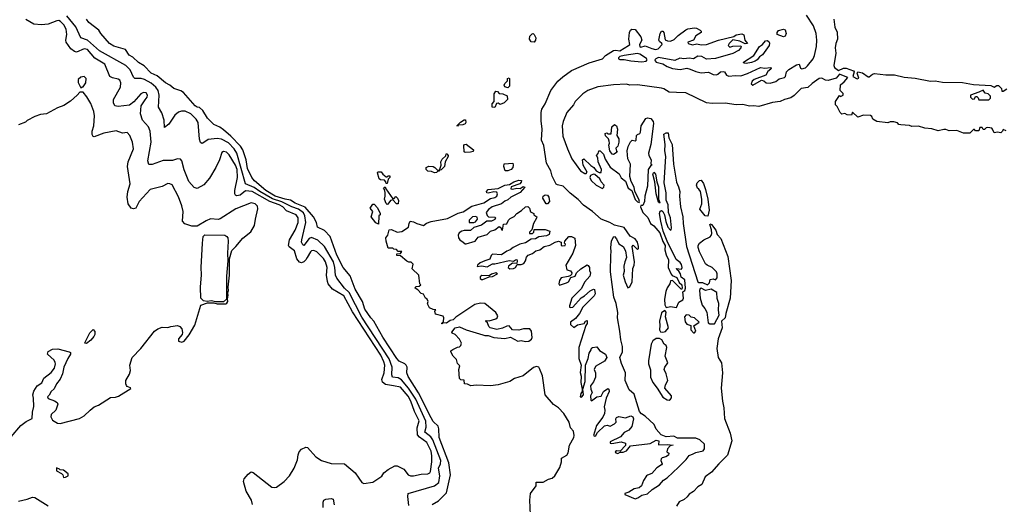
# Model space of a CAD drawing. Extents: x 2206940 to 2356632, y 511582 to 673215.
# Tile 99 of 228: x 2311337 to 2320307, y 554717 to 559131. Entities that reach past the tile are written whole.
import ezdxf

# ---------------------------------------------------------------- set-up
doc = ezdxf.new("R2010")
doc.units = 0

msp = doc.modelspace()

# ---------------------------------------------------------------- linework, layer by layer
at = {"layer": '0CON10XD'}
for points in [[(2315633.3, 556983.3), (2315620.5, 556949.5), (2315574.1, 556935.9), (2315532.5, 556915), (2315507.5, 556895), (2315505, 556882.5), (2315545, 556890), (2315595, 556880), (2315643.9, 556906.1), (2315665, 556906), (2315795, 556936.2), (2315835, 556932.5), (2315852.5, 556945), (2315865, 556946), (2315870, 556935), (2315865, 556910), (2315825, 556913.3), (2315790, 556885), (2315787.5, 556875), (2315803, 556863), (2315835, 556863.3), (2315853.3, 556875), (2315870, 556900), (2315905, 556900), (2315929.4, 556910.6), (2315945.9, 556934.1), (2315955, 556967.5), (2315970, 556985), (2316008.3, 557001.7), (2316040, 557025), (2316074.4, 557035.6), (2316113.4, 557066.6), (2316165, 557077.5), (2316215, 557105.8), (2316245, 557113.3), (2316270, 557105), (2316270, 557075), (2316285, 557070), (2316306.1, 557073.9), (2316310, 557085), (2316300, 557095), (2316302.5, 557115), (2316340, 557155), (2316365, 557157.5), (2316395, 557140), (2316400, 557075), (2316376.7, 557005), (2316312.5, 556895), (2316321.7, 556851.7), (2316355, 556842.5), (2316367.5, 556825), (2316365, 556810), (2316353, 556797), (2316333, 556793), (2316270, 556780), (2316254, 556755), (2316248.8, 556725), (2316255, 556712.5), (2316316.9, 556733.1), (2316335.7, 556744.3), (2316357.5, 556782.5), (2316396.7, 556795), (2316410, 556825), (2316447.7, 556862.3), (2316505, 556896.7), (2316515, 556892.5), (2316526.7, 556875), (2316526.7, 556845), (2316536, 556825), (2316530, 556795), (2316481.3, 556738.7), (2316456.4, 556683.6), (2316365.8, 556595), (2316344.2, 556524.2), (2316345, 556513.3), (2316355, 556508), (2316375, 556512.9), (2316452.5, 556597.5), (2316483.3, 556615), (2316535, 556661.2), (2316565, 556676.2), (2316573, 556673), (2316578, 556635), (2316571.2, 556615), (2316467.2, 556512.8), (2316435.6, 556454.4), (2316401.2, 556408.8), (2316353.3, 556375), (2316353.9, 556353.9), (2316385, 556327.5), (2316417.5, 556352.5), (2316480, 556365), (2316492.5, 556385), (2316505, 556390), (2316507.5, 556365), (2316493.3, 556345), (2316431.2, 556145), (2316430, 556045), (2316452.9, 555985), (2316442.8, 555917.2), (2316451.5, 555885), (2316448.5, 555825), (2316460, 555765), (2316460, 555745), (2316448.8, 555725), (2316443.3, 555695), (2316455, 555692.5), (2316473.3, 555715), (2316466.7, 555765), (2316487.5, 555835), (2316492.5, 555985), (2316515.8, 556045), (2316523.8, 556095), (2316542.5, 556125), (2316545, 556140), (2316553.6, 556146.4), (2316595, 556152.5), (2316618.3, 556118.3), (2316672.5, 556085), (2316684.3, 556055), (2316665, 556022), (2316586.4, 555973.6), (2316572.5, 555955), (2316570, 555945), (2316583, 555913), (2316583.9, 555876.1), (2316565, 555833.3), (2316536.2, 555795), (2316540, 555765), (2316552.5, 555735), (2316537.5, 555705), (2316540, 555665), (2316545, 555660), (2316594.1, 555695.9), (2316635, 555702.5), (2316656, 555744), (2316695, 555772.5), (2316702.5, 555765), (2316706, 555745), (2316678.8, 555685), (2316662, 555605), (2316668.8, 555575), (2316665.6, 555544.4), (2316648.9, 555511.1), (2316592.1, 555435), (2316563.2, 555343.2), (2316575, 555336), (2316585, 555342.5), (2316599.7, 555370.3), (2316665, 555432.5), (2316688, 555438), (2316715, 555427.5), (2316755, 555450), (2316771.2, 555465), (2316766.7, 555495), (2316775, 555508.8), (2316795, 555516.2), (2316855, 555503.5), (2316905, 555523.3), (2316922.3, 555512.3), (2316928.6, 555495), (2316914.1, 555425.9), (2316885, 555393.3), (2316845, 555371.2), (2316808.8, 555331.2), (2316716.7, 555285), (2316717.5, 555275), (2316732.2, 555272.2), (2316815, 555286), (2316856.7, 555275), (2316856.2, 555253.8), (2316808.3, 555201.7), (2316775, 555202.5), (2316762.5, 555195), (2316767.5, 555185), (2316785, 555178.8), (2316807.5, 555192.5), (2316835, 555192), (2316865, 555203.8), (2316901.7, 555248.3), (2317079.1, 555270.9), (2317135, 555300), (2317160, 555295), (2317155, 555260), (2317235, 555262.5), (2317290, 555255), (2317261.7, 555248.3), (2317239.3, 555220.7), (2317232.5, 555195), (2317251.7, 555181.7), (2317246.7, 555165), (2317221.7, 555148.3), (2317189.3, 555140.7), (2317179.3, 555130.7), (2317176.7, 555115), (2317188.8, 555085), (2317183.3, 555075), (2317140.3, 555049.7), (2317095, 554996.2), (2317056.4, 554983.6), (2317047.5, 554975), (2317020, 554935), (2317000, 554885), (2316981.7, 554868.3), (2316935, 554856.7), (2316885, 554826.2), (2316850, 554815), (2316850, 554805), (2316945, 554768.1), (2316968.8, 554775), (2317005, 554801.2), (2317055, 554811.4), (2317098.5, 554851.5), (2317165, 554895.6), (2317202.6, 554937.4), (2317235, 554957.8), (2317340, 555055), (2317409.2, 555125), (2317435, 555162.5), (2317472.3, 555177.7), (2317495, 555188.8), (2317563.3, 555205), (2317575, 555223.3), (2317575, 555265.6), (2317531.6, 555305), (2317495, 555318), (2317328.3, 555318.3), (2317295, 555336.2), (2317225, 555332.5), (2317180.9, 555350.9), (2317135, 555400), (2317118.2, 555445), (2317035, 555518.6), (2317000.3, 555540.3), (2316983.1, 555563.1), (2316935, 555720.8), (2316890.4, 555760.4), (2316853.4, 555845), (2316855.2, 555915.2), (2316820.4, 556000.4), (2316805.4, 556055), (2316826.9, 556105), (2316827.9, 556155), (2316812.9, 556215), (2316804.5, 556295), (2316783.3, 556415), (2316785.6, 556465), (2316771.1, 556545), (2316750.9, 556605), (2316720, 556835), (2316720.8, 556985), (2316726.2, 557015), (2316721.5, 557055), (2316728.5, 557115), (2316745, 557153.3), (2316755, 557157.5), (2316774.2, 557134.2), (2316795, 557090), (2316834.2, 557064.2), (2316854.4, 557024.4), (2316864.3, 556965.7), (2316848.8, 556925), (2316842, 556885), (2316843.6, 556836.4), (2316833.3, 556805), (2316852.7, 556742.7), (2316878.3, 556688.3), (2316895, 556697.5), (2316917.3, 556742.7), (2316924, 556865), (2316936, 556895), (2316937.5, 556925), (2316916.7, 557065), (2316925, 557077.5), (2316936.2, 557065), (2316965, 557037.5), (2316973.6, 557046.4), (2316975.4, 557065), (2316964.4, 557105), (2316945, 557135.4), (2316897.8, 557157.8), (2316845, 557238.4), (2316755, 557258.4), (2316713.6, 557285), (2316634.3, 557314.3), (2316554, 557385), (2316471.7, 557441.7), (2316425, 557492.4), (2316350.5, 557550.5), (2316286.7, 557615), (2316235.9, 557625.9), (2316224.3, 557634.3), (2316188.1, 557705), (2316175.5, 557755), (2316135.2, 557825), (2316110.4, 557985), (2316090.2, 558035), (2316097.1, 558135), (2316088.5, 558208.5), (2316086.6, 558285), (2316094.1, 558315.9), (2316123, 558365), (2316174.1, 558485.9), (2316240, 558570), (2316285, 558612), (2316365, 558668.5), (2316525, 558738.8), (2316646, 558775), (2316675, 558805.6), (2316745, 558849.6), (2316765, 558854), (2316805, 558848.5), (2316884.5, 558895.5), (2316894.3, 558905.7), (2316886.9, 558955), (2316892.5, 559015), (2316900, 559035), (2316913.9, 559046.1), (2316945, 559041.2), (2316994.3, 558975), (2317004, 558945), (2316983.8, 558905), (2316987.5, 558885), (2316995, 558881.2), (2317035, 558894.2), (2317095, 558867.8), (2317130.5, 558859.5), (2317153, 558867), (2317188.8, 558905), (2317186.7, 558915), (2317165, 558931.2), (2317160, 558945), (2317171.8, 559005), (2317185, 559025.6), (2317195.5, 559025.5), (2317205.4, 559015.4), (2317217, 558947), (2317237.4, 558937.4), (2317265, 558934.5), (2317299.7, 558950.3), (2317335, 558985.7), (2317405, 559037.5), (2317425, 559047.5), (2317485, 559055.6), (2317503.2, 559053.2), (2317536.2, 559035), (2317546.2, 559025), (2317546.2, 559015), (2317495.8, 558984.2), (2317474.1, 558945.9), (2317425, 558927.5), (2317427.5, 558915), (2317465, 558903.1), (2317505, 558910.6), (2317545, 558900.5), (2317594.4, 558905.6), (2317703.3, 558945), (2317842.5, 558977.5), (2317865, 558993.3), (2317915, 559003.3), (2317933.8, 558993.8), (2317943.3, 558943.3), (2317967.5, 558915), (2317945, 558912.5), (2317896.4, 558936.4), (2317835, 558947.5), (2317798.8, 558915), (2317791.2, 558895), (2317805, 558880), (2317835, 558888.8), (2317905, 558892.5), (2317910, 558885), (2317906.2, 558875), (2317885, 558849.2), (2317835, 558823.1), (2317675, 558776.2), (2317595, 558770), (2317550, 558795), (2317515, 558800), (2317475, 558774), (2317435, 558780), (2317385.9, 558774.1), (2317349.5, 558780.5), (2317305, 558760), (2317155, 558785.7), (2317131.2, 558775), (2317124.4, 558765.6), (2317125.7, 558755), (2317135, 558743.6), (2317195, 558728.6), (2317234.7, 558704.7), (2317285, 558687.5), (2317355, 558678), (2317415, 558688.5), (2317445, 558681.5), (2317495, 558657.9), (2317545, 558646.5), (2317612.5, 558652.5), (2317653, 558633), (2317685, 558630), (2317696.7, 558633.3), (2317720, 558655), (2317745, 558659.2), (2317756.7, 558655), (2317775, 558626.2), (2317795.8, 558615.8), (2317855, 558622.5), (2317905, 558618.8), (2317967.8, 558642.2), (2318085, 558696.2), (2318125, 558688.9), (2318175.9, 558695.9), (2318183.3, 558685), (2318180.7, 558679.3), (2318152.2, 558657.8), (2318134, 558626), (2318027.5, 558585), (2318009.5, 558570.5), (2318002, 558548), (2318015, 558535.8), (2318095, 558579.2), (2318115, 558574.4), (2318137.5, 558555), (2318175, 558552.1), (2318225, 558567.6), (2318255, 558592.2), (2318305, 558604.1), (2318313.6, 558615), (2318321.2, 558655), (2318345, 558678), (2318415, 558720), (2318437.5, 558725), (2318449.2, 558689.2), (2318463.2, 558683.2), (2318495, 558693.4), (2318515, 558710), (2318565, 558773.8), (2318577.3, 558805), (2318594.4, 558885.6), (2318599.2, 558945), (2318592.2, 559005), (2318568.9, 559075), (2318505, 559170.8)], [(2313956.7, 556965), (2313945, 556943.1), (2313925, 556924.3), (2313905, 556916), (2313885, 556921.2), (2313862.4, 556952.4), (2313841.1, 557025), (2313791.8, 557061.8), (2313784.3, 557075), (2313793.8, 557125), (2313845, 557212.7), (2313875.2, 557285), (2313875.3, 557325), (2313854.3, 557354.3), (2313768.5, 557388.5), (2313733.1, 557425), (2313699.5, 557445), (2313615, 557473.7), (2313455, 557567.1), (2313395, 557571.9), (2313345, 557532.8), (2313315, 557525.6), (2313301.7, 557531.7), (2313296.3, 557546.3), (2313297.8, 557575), (2313321.6, 557695), (2313318.9, 557765), (2313304.3, 557805), (2313245, 557901.5), (2313222, 557925), (2313195, 557930.8), (2313179.7, 557920.3), (2313158.5, 557855), (2313124.7, 557785.3), (2313065, 557687.5), (2313013.9, 557626.1), (2312955, 557594.4), (2312925, 557602), (2312877.2, 557657.2), (2312834.5, 557764.5), (2312813.3, 557845), (2312801.7, 557861.7), (2312775, 557863.3), (2312730.5, 557849.5), (2312645, 557848.5), (2312545, 557812.5), (2312513.4, 557813.4), (2312505.5, 557845.5), (2312535.3, 558015), (2312524.2, 558114.2), (2312510.5, 558155), (2312455.4, 558215), (2312437.9, 558275), (2312442.7, 558347.3), (2312479.8, 558400.2), (2312497.8, 558425), (2312502.2, 558445), (2312488, 558465), (2312465, 558468.5), (2312441.9, 558455), (2312377.3, 558382.7), (2312337.3, 558352.7), (2312235, 558341.5), (2312203.8, 558345), (2312190, 558375), (2312191.1, 558405), (2312253.8, 558515), (2312258.5, 558555), (2312249.6, 558579.6), (2312235, 558589.4), (2312180.9, 558600.9), (2312158.1, 558615), (2312111.2, 558725), (2312021.8, 558781.8), (2311955, 558859.3), (2311925, 558866.7), (2311855, 558835.5), (2311835, 558840.6), (2311804.1, 558864.1), (2311760.5, 558925), (2311757.5, 558945), (2311767.1, 558995), (2311759.3, 559045), (2311737.7, 559085), (2311708.9, 559115), (2311695, 559122.3), (2311675, 559122.1), (2311595, 559091.1), (2311535, 559084.4), (2311465, 559089.2), (2311393.9, 559133.9)], [(2314883.1, 554705), (2314872.2, 554787.8), (2314874.6, 554815.4), (2315115, 554886.2), (2315155, 554914.4), (2315163.7, 554975), (2315153.1, 555046.9), (2315171.9, 555085), (2315172, 555115), (2315101.5, 555305), (2315081.4, 555331.4), (2315026.8, 555375), (2315041.1, 555418.9), (2315036.2, 555475), (2314944.8, 555674.8), (2314880.2, 555775), (2314815, 555851.1), (2314785, 555869.2), (2314733.6, 555873.6), (2314727.2, 555897.2), (2314731.1, 555965), (2314702.2, 556042.2), (2314455, 556422.8), (2314337.1, 556647.1), (2314296.5, 556685), (2314225.2, 556775.2), (2314214.4, 556804.4), (2314209.1, 556875), (2314196.1, 556925), (2314115, 557065.3), (2314054.1, 557124.1), (2313995, 557147.1), (2313975, 557136.8), (2313926.4, 557075), (2313915, 557078.9), (2313904.6, 557104.6), (2313905.8, 557125), (2313943.8, 557285), (2313934.2, 557344.2), (2313921.5, 557371.5), (2313878.1, 557405), (2313815, 557427.2), (2313725, 557472.8), (2313640.7, 557500.7), (2313523.6, 557565), (2313472.3, 557602.3), (2313393.7, 557635), (2313315.6, 557915), (2313291.2, 557955), (2313240.3, 558010.3), (2313175, 558043.1), (2313135, 558047.6), (2313055, 558038.4), (2313005, 558005.7), (2312995, 558004.2), (2312985, 558012.5), (2312973.7, 558043.7), (2312964.2, 558195), (2312945.3, 558225), (2312895, 558273.2), (2312845, 558298.6), (2312812.2, 558297.8), (2312785, 558289.6), (2312749.7, 558260.3), (2312695, 558179.4), (2312655, 558147.5), (2312652.5, 558215), (2312633, 558283), (2312600, 558335), (2312608.8, 558445), (2312597.2, 558485), (2312575.7, 558515), (2312535, 558551.7), (2312475, 558586), (2312445, 558594.7), (2312385, 558596.5), (2312375, 558607.1), (2312344.8, 558675), (2312305, 558714), (2312065, 558848.4), (2311953.5, 558943.5), (2311895.3, 558965.3), (2311846.9, 559065), (2311764.9, 559164.9)], [(2314772.8, 556045), (2314645, 556237.9), (2314563.8, 556383.8), (2314535, 556415.5), (2314481.1, 556495), (2314459.2, 556565), (2314393.3, 556675), (2314348.3, 556798.3), (2314285, 556875.3), (2314224.6, 556985), (2314166.4, 557155), (2314115, 557210), (2314051.1, 557241.1), (2314042, 557285), (2314012, 557335), (2313936.2, 557423.8), (2313845, 557460.7), (2313805, 557487.7), (2313755, 557495.7), (2313665, 557523.7), (2313578.1, 557575), (2313475, 557664.4), (2313451.9, 557695), (2313411.6, 557775), (2313399.8, 557855), (2313369.7, 557945), (2313348.5, 557978.5), (2313260.1, 558070.1), (2313195, 558127.5), (2313161.3, 558151.3), (2313104.3, 558175), (2313048.5, 558235), (2313004, 558305), (2312975, 558330.8), (2312955, 558333.1), (2312935, 558347.3), (2312827.7, 558467.7), (2312805, 558482.5), (2312740, 558505), (2312704.3, 558534.3), (2312665, 558555.6), (2312589.7, 558619.7), (2312533.3, 558645), (2312472, 558712), (2312420.2, 558740.2), (2312369.1, 558789.1), (2312335, 558808.6), (2312299.6, 558859.6), (2312195, 558889.2), (2312156, 558915), (2312075.9, 559005.9), (2312057, 559037), (2311966.2, 559105), (2311945.9, 559135.9)], [(2318753.2, 559135), (2318763.8, 559063.8), (2318783.3, 559016.7), (2318787, 558955), (2318771.9, 558915), (2318767.2, 558875), (2318771.3, 558825), (2318753.6, 558715), (2318761.1, 558695), (2318795, 558668.9), (2318841.6, 558688.4), (2318865, 558690.4), (2318932.5, 558665), (2318940, 558655), (2318927.5, 558615), (2318965, 558592.5), (2318981.7, 558598.3), (2318967.5, 558645), (2318973.3, 558656.7), (2319015, 558646.2), (2319065, 558611.2), (2319075, 558610), (2319104.5, 558635.5), (2319125, 558640.6), (2319228.8, 558628.8), (2319305, 558630), (2319395, 558607.8), (2319495, 558598.9), (2319635, 558570.8), (2319675.9, 558574.1), (2319745, 558560.8), (2319925, 558558.5), (2320025, 558540.6), (2320185, 558531.2), (2320215, 558517.5), (2320239.5, 558530.5), (2320255, 558531.2), (2320280, 558505), (2320285, 558480), (2320295, 558480), (2320328.3, 558501.7)], [(2316025, 558927.5), (2315995, 558930), (2315980, 558955), (2315985, 558980), (2316005, 559003.3), (2316015, 559006.7), (2316025, 558997.5), (2316037.5, 558965), (2316036.4, 558943.6), (2316025, 558927.5)], [(2318295, 558974.5), (2318236.2, 558995), (2318236, 559015), (2318248.3, 559031.7), (2318295, 559045.7), (2318309.3, 559039.3), (2318319.4, 559005), (2318309.5, 558980.5), (2318295, 558974.5)], [(2317955, 558732.9), (2317934, 558734), (2317930, 558745), (2318023.8, 558806.2), (2318075, 558886.2), (2318105, 558906.2), (2318131.7, 558938.3), (2318145, 558940), (2318161.7, 558931.7), (2318167.5, 558917.5), (2318164, 558895), (2318105, 558810.8), (2318075, 558792), (2318054.2, 558765.8), (2318035.5, 558754.5), (2318005, 558741.4), (2317955, 558732.9)], [(2317005, 558747.6), (2317045, 558753.6), (2317052.5, 558765), (2317046.2, 558776.2), (2316985, 558815.7), (2316965, 558821.9), (2316842.5, 558805), (2316805, 558795.7), (2316792.9, 558785), (2316792.9, 558775), (2316805, 558768.9), (2316845, 558768.2), (2316905, 558755.3), (2317005, 558747.6)], [(2320325, 558117.5), (2320295, 558130), (2320290, 558115), (2320275, 558100), (2320245, 558107.5), (2320215, 558100), (2320200, 558135), (2320191.7, 558141.7), (2320155, 558150), (2320140, 558145), (2320125, 558130), (2320115, 558130), (2320105, 558150), (2320085, 558150), (2320075, 558120), (2320045, 558120), (2320035, 558130), (2320025, 558130), (2319991.7, 558098.3), (2319935, 558096.7), (2319873, 558123), (2319805, 558117.5), (2319775, 558130), (2319755, 558130), (2319705, 558120), (2319646.4, 558136.4), (2319581.7, 558141.7), (2319525, 558162.5), (2319465, 558157.5), (2319443, 558167), (2319365, 558173.3), (2319345, 558177.5), (2319335, 558190), (2319301.7, 558201.7), (2319268.3, 558201.7), (2319245, 558190), (2319145, 558204), (2319107.5, 558225), (2319098.3, 558248.3), (2319087, 558257), (2319025, 558262.5), (2318973.6, 558243.6), (2318925, 558290), (2318915, 558260), (2318875, 558263.3), (2318855, 558277.5), (2318825, 558270), (2318810, 558285), (2318785, 558340), (2318770, 558355), (2318770, 558385), (2318805, 558440), (2318815, 558432.5), (2318840, 558445), (2318838.3, 558458.3), (2318810, 558485), (2318813, 558537), (2318846.4, 558563.6), (2318882.5, 558605), (2318826.6, 558626.6), (2318805, 558634.3), (2318775, 558597.1), (2318702.6, 558577.4), (2318678.8, 558578.8), (2318645, 558598.4), (2318620, 558595), (2318555, 558551.2), (2318515.9, 558514.1), (2318454.6, 558505.4), (2318390.9, 558439.1), (2318361.3, 558418.7), (2318302.9, 558405), (2318265, 558384.6), (2318194.3, 558375.7), (2318069, 558341), (2318025, 558346.5), (2317985, 558342.6), (2317925, 558358.3), (2317865, 558356), (2317765, 558369.5), (2317645, 558368.6), (2317595, 558373.9), (2317405, 558465.1), (2317321.5, 558468.5), (2317255, 558472.2), (2317205, 558502.7), (2317185, 558508.5), (2316965, 558536.7), (2316895, 558535.5), (2316863.5, 558543.5), (2316745, 558539), (2316605, 558519.4), (2316513.3, 558486.7), (2316467.9, 558455), (2316398.5, 558385), (2316383.1, 558356.9), (2316322.3, 558285), (2316287.3, 558205), (2316278.1, 558165), (2316285, 558070), (2316328.5, 557955), (2316367.1, 557865), (2316445, 557754.4), (2316485, 557728.8), (2316498.8, 557731.2), (2316507, 557743), (2316468.8, 557805), (2316463.3, 557855), (2316475, 557862.5), (2316541.4, 557801.4), (2316567.5, 557785), (2316587.5, 557755), (2316615, 557740), (2316635, 557740), (2316636.7, 557765), (2316606.7, 557835), (2316603, 557873), (2316592.5, 557895), (2316607, 557913), (2316613.6, 557936.4), (2316625, 557936.7), (2316656.7, 557905), (2316670.5, 557860.5), (2316717, 557787), (2316796.8, 557726.8), (2316815, 557691.2), (2316855, 557658.8), (2316881.4, 557595), (2316914, 557574), (2316945, 557494.2), (2316965, 557470.8), (2316980, 557465), (2316983.3, 557475), (2316977.3, 557497.3), (2316940, 557565), (2316934.2, 557605), (2316908.3, 557658.3), (2316896.1, 557703.9), (2316902, 557815), (2316877.5, 557865), (2316870.8, 557935), (2316878.8, 557975), (2316902, 558018)], [(2311895, 558510), (2311905, 558520), (2311915, 558520), (2311940, 558555), (2311942.5, 558595), (2311925, 558612.5), (2311895, 558608.8), (2311870, 558585), (2311868.3, 558558.3), (2311895, 558510)], [(2315785, 558510), (2315755, 558520), (2315750, 558535), (2315755, 558550), (2315780, 558575), (2315780, 558595), (2315795, 558600), (2315800, 558595), (2315800, 558525), (2315785, 558510)], [(2312551.3, 557591.3), (2312525, 557584.2), (2312425, 557473.8), (2312395, 557413.8), (2312375, 557406.7), (2312352.5, 557415), (2312323.8, 557455), (2312317.1, 557515), (2312322.2, 557565), (2312342.2, 557635), (2312319.6, 557795), (2312325.8, 557835.8), (2312372.9, 557955), (2312365.4, 558015.4), (2312340, 558075), (2312315, 558103.3), (2312273, 558097), (2312215, 558120), (2312103.5, 558096.5), (2312015, 558063.3), (2312005, 558067.5), (2311996.7, 558085), (2311996, 558115), (2312012, 558165), (2312018.6, 558255), (2312011.4, 558295), (2311985, 558367.5), (2311948.3, 558428.3), (2311915, 558470), (2311885, 558470), (2311861.2, 558445), (2311801.3, 558388.7), (2311739.3, 558350.7), (2311682.1, 558327.9), (2311582.5, 558275), (2311525, 558267.1), (2311475, 558248), (2311405.9, 558214.1), (2311391.2, 558198.8), (2311325.7, 558174.3)], [(2315665, 558330), (2315640, 558335), (2315640, 558365), (2315660, 558385), (2315660, 558455), (2315675, 558480), (2315688.3, 558478.3), (2315705, 558460), (2315737, 558457), (2315778.3, 558438.3), (2315780, 558405), (2315750, 558375), (2315715, 558360), (2315695, 558370), (2315681.7, 558368.3), (2315665, 558330)], [(2320165, 558400), (2320180, 558415), (2320180, 558435), (2320160, 558455), (2320131.7, 558461.7), (2320115, 558490), (2320075, 558470), (2320000, 558445), (2320000, 558425), (2320018.3, 558408.3), (2320035, 558410), (2320045, 558430), (2320055, 558430), (2320068.3, 558418.3), (2320075, 558400), (2320165, 558400)], [(2315325, 558162.5), (2315320, 558165), (2315353.6, 558196.4), (2315385, 558220), (2315398.3, 558218.3), (2315402.5, 558195), (2315395, 558183.3), (2315375, 558173.8), (2315330, 558170), (2315325, 558162.5)], [(2316902, 558018), (2316915, 558032.5), (2316945, 558027.5), (2316952.5, 558035), (2316956.7, 558075), (2316963.6, 558086.4), (2316985, 558093.3), (2316992.5, 558105), (2316998.8, 558165), (2317040.5, 558229.5), (2317055, 558236.7), (2317085, 558230), (2317107.5, 558205), (2317110.6, 558185), (2317085.8, 557994.2), (2317064.1, 557915), (2317067.9, 557895), (2317089.2, 557855), (2317087.5, 557817.5), (2317100, 557805), (2317085, 557802.5), (2317060.9, 557765), (2317055.4, 557615), (2317031.1, 557525), (2317030, 557475), (2317015, 557437.5), (2316995, 557440), (2316992.5, 557425), (2317015, 557374.3), (2317058.3, 557328.3), (2317084.3, 557275), (2317113.1, 557253.1), (2317168.6, 557188.6), (2317195, 557110), (2317215.7, 557075), (2317214.2, 557035), (2317225, 556988.8), (2317247.5, 556945), (2317243.8, 556875), (2317272.5, 556812.5), (2317281.7, 556801.7), (2317323.3, 556783.3), (2317345, 556737.5), (2317370, 556715), (2317373, 556687), (2317365, 556672.5), (2317285, 556756.7), (2317266.7, 556753.3), (2317260, 556725), (2317235, 556687.1), (2317223.2, 556655), (2317211.6, 556585), (2317213.9, 556533.9), (2317225, 556510), (2317265, 556518.8), (2317319.3, 556510.7), (2317342.9, 556557.1), (2317379.4, 556580.6), (2317382.9, 556595), (2317376.7, 556653.3), (2317396.2, 556665), (2317400.8, 556685), (2317395, 556760), (2317362.5, 556785), (2317356.7, 556816.7), (2317340.7, 556840.7), (2317322.5, 556855), (2317320, 556865), (2317365, 556860), (2317373.3, 556875), (2317365, 556902.5), (2317355, 556918.8), (2317317.1, 556947.1), (2317234.5, 557114.5), (2317198.1, 557205), (2317177, 557297), (2317166, 557365), (2317173, 557387), (2317185, 557393.8), (2317195.8, 557385), (2317210, 557355), (2317222.8, 557292.8), (2317242.7, 557242.7), (2317265, 557213.3), (2317272.5, 557217.5), (2317275.7, 557235), (2317266.7, 557325), (2317248.9, 557375), (2317245.5, 557445.5), (2317225.8, 557485.8), (2317226.6, 557553.4), (2317208.1, 557645), (2317221.8, 557885), (2317213.6, 557935), (2317218.1, 557995), (2317205, 558087.5), (2317225, 558100), (2317245, 558100), (2317250, 558055), (2317281.1, 557995), (2317291.6, 557815), (2317319.6, 557650.4), (2317337.6, 557607.6), (2317350, 557565), (2317347.1, 557525), (2317357.9, 557425), (2317379.3, 557335), (2317380, 557275), (2317410.8, 557065), (2317515, 556744.2), (2317525, 556737.1), (2317556.4, 556736.4), (2317604, 556716), (2317621.2, 556735), (2317627.5, 556765), (2317655, 556770), (2317675, 556762.5), (2317689.3, 556780.7), (2317690, 556815), (2317683.3, 556835), (2317644.5, 556874.5), (2317598.8, 556895), (2317585, 556907.5), (2317529.4, 557015), (2317517.5, 557055), (2317519.2, 557075), (2317531.2, 557095), (2317568.8, 557125), (2317626.7, 557153.3), (2317636.2, 557165), (2317641.2, 557185), (2317637.7, 557217.7), (2317623.3, 557265), (2317635, 557272.5), (2317640, 557265), (2317678.9, 557215), (2317690.8, 557175), (2317725, 557139.2), (2317788.2, 556975), (2317818.5, 556755), (2317810, 556595), (2317768.5, 556455), (2317763.2, 556416.8), (2317730, 556385), (2317736.9, 556325), (2317700, 556225), (2317687.1, 556135), (2317700, 556055), (2317729.6, 556005), (2317739.7, 555915), (2317726.2, 555776.2), (2317739.6, 555655), (2317752.9, 555595), (2317757.1, 555497.1), (2317809.8, 555365), (2317823.8, 555295), (2317784.9, 555165.1), (2317705, 555085.7), (2317640.4, 555009.6), (2317582.3, 554967.7), (2317552.3, 554897.7), (2317515, 554874.7), (2317475.6, 554834.4), (2317435, 554809.3), (2317416.4, 554783.6), (2317388.8, 554761.2), (2317345, 554739.1), (2317319.2, 554700.8)], [(2316745, 557903.3), (2316735, 557907.5), (2316713.3, 557935), (2316703, 557987), (2316710, 558005), (2316707.5, 558025), (2316700, 558045), (2316675, 558072.5), (2316670, 558095), (2316685, 558100), (2316695, 558090), (2316725, 558090), (2316732.5, 558155), (2316755, 558176.7), (2316772.5, 558165), (2316782.5, 558135), (2316777, 558077), (2316796.2, 558045), (2316796, 558015), (2316785, 557977.5), (2316768.3, 557961.7), (2316773, 557933), (2316780, 557925), (2316745, 557903.3)], [(2315395, 557922.5), (2315387, 557927), (2315383.3, 557985), (2315390, 557995), (2315405, 557996.7), (2315470, 557945), (2315469.3, 557930.7), (2315445, 557923.8), (2315395, 557922.5)], [(2315115, 557737.5), (2315089.3, 557749.3), (2315055, 557752.5), (2315040, 557765), (2315040, 557785), (2315065, 557796.7), (2315103, 557793), (2315120, 557785), (2315141.7, 557761.7), (2315160, 557760), (2315177.5, 557805), (2315172.5, 557835), (2315185, 557860), (2315218.3, 557891.7), (2315221.7, 557908.3), (2315228.3, 557908.3), (2315240, 557895), (2315240, 557885), (2315213, 557837), (2315207.5, 557795), (2315175, 557762.5), (2315160, 557760), (2315155, 557750), (2315145, 557750), (2315135, 557740), (2315115, 557737.5)], [(2315785, 557753.8), (2315760, 557755), (2315747.5, 557795), (2315751.7, 557818.3), (2315830, 557825), (2315833.8, 557805), (2315828.8, 557785), (2315814.1, 557765.9), (2315785, 557753.8)], [(2314685, 557640), (2314675, 557640), (2314672.5, 557655), (2314658.8, 557668.8), (2314623, 557673), (2314611.7, 557681.7), (2314597.5, 557735), (2314600, 557745), (2314630, 557745), (2314643.6, 557723.6), (2314675, 557700), (2314685, 557700), (2314695, 557710), (2314708.3, 557708.3), (2314710, 557695), (2314692.5, 557677.5), (2314685, 557640)], [(2317165, 557460), (2317155, 557470), (2317136.2, 557545), (2317124.2, 557654.2), (2317104, 557725), (2317115, 557742.5), (2317130, 557725), (2317140, 557655), (2317155, 557610), (2317156.2, 557496.2), (2317170, 557465), (2317165, 557460)], [(2315989.6, 554619.6), (2315982.9, 554755), (2315990.2, 554815), (2316042.1, 554885), (2316042.4, 554917.6), (2316105, 554918), (2316153.9, 554946.1), (2316186.2, 554955), (2316211.5, 554975), (2316257.6, 555052.4), (2316272.5, 555105), (2316273.9, 555136.1), (2316321.2, 555165), (2316332.5, 555185), (2316346.7, 555255), (2316385, 555324), (2316389.1, 555345), (2316382.7, 555382.7), (2316355, 555413.3), (2316342.5, 555465), (2316295.2, 555545.2), (2316245, 555594.6), (2316199.6, 555625), (2316125.3, 555715), (2316098.3, 555888.3), (2316073.5, 555953.5), (2316064.7, 555964.7), (2316045, 555973.5), (2316018.1, 555961.9), (2315925, 555888.2), (2315845, 555861.8), (2315801.2, 555835), (2315695, 555804.6), (2315624.6, 555794.6), (2315495, 555803.1), (2315446.4, 555796.4), (2315415, 555812.5), (2315390, 555815), (2315386.4, 555846.4), (2315355, 555850), (2315343, 555863), (2315337.5, 555945), (2315347, 555977), (2315325, 556000), (2315317.5, 556035), (2315286.7, 556065), (2315263.3, 556105), (2315263.8, 556116.2), (2315282.3, 556127.7), (2315325, 556147.5), (2315345, 556150), (2315356.7, 556163.3), (2315362.5, 556185), (2315345, 556222.5), (2315305, 556263.3), (2315277.5, 556275), (2315273.3, 556285), (2315305, 556323.8), (2315345, 556331.9), (2315405, 556305.6), (2315555, 556260), (2315575, 556254.3), (2315605, 556255.8), (2315655, 556237.1), (2315755, 556225.7), (2315808.3, 556238.3), (2315875, 556203.8), (2315905, 556210), (2315945, 556200.8), (2315973.9, 556203.9), (2315999.4, 556220.6), (2316004.2, 556235.8), (2315998.1, 556295), (2315985, 556314), (2315976.6, 556316.6), (2315925.7, 556314.3), (2315885, 556302), (2315827.5, 556307.5), (2315795, 556341.2), (2315775, 556340), (2315735, 556322), (2315685, 556310), (2315623.3, 556325), (2315611.2, 556335), (2315600, 556370), (2315580, 556385), (2315585, 556390), (2315615, 556387.5), (2315673.3, 556405), (2315688, 556415), (2315694.2, 556435), (2315675, 556464.2), (2315575, 556546.7), (2315535, 556548.1), (2315484.4, 556535.6), (2315309.2, 556420.8), (2315285, 556396.7), (2315259.3, 556390.7), (2315225, 556367.5), (2315190, 556370), (2315190, 556365), (2315185, 556360), (2315180, 556365), (2315197.5, 556382.5), (2315200, 556415), (2315195, 556430), (2315125, 556450), (2315120, 556475), (2315128.3, 556488.3), (2315105, 556490), (2315070, 556505), (2315053, 556543), (2315057.5, 556565), (2315047.5, 556585), (2315032.5, 556595), (2315015, 556630), (2314995, 556637.5), (2314965, 556670), (2314940, 556685), (2314945, 556700), (2314977, 556703), (2314990, 556715), (2314982.5, 556725), (2314972.5, 556805), (2314913, 556863), (2314920, 556905), (2314901.7, 556921.7), (2314883, 556923), (2314865, 556932.5), (2314805, 556980), (2314771.7, 556981.7), (2314771.7, 556998.3), (2314805, 557000), (2314818.3, 557018.3), (2314785, 557020), (2314768.3, 557038.3), (2314745, 557040), (2314735, 557050), (2314695, 557050), (2314674, 557115), (2314673.8, 557145), (2314691.7, 557168.3), (2314701.7, 557218.3), (2314725, 557220), (2314775, 557196.2), (2314819.5, 557200.5), (2314878.3, 557241.7), (2314883.9, 557276.1), (2314893.8, 557296.2), (2314925, 557291.2), (2314955, 557274), (2315015, 557257.5), (2315041.4, 557278.6), (2315085.8, 557294.2), (2315235, 557319.2), (2315332.7, 557367.3), (2315378.3, 557381.7), (2315455, 557433.8), (2315500, 557445), (2315565, 557464), (2315625, 557503.8), (2315665, 557510), (2315682.5, 557525), (2315690, 557545), (2315685, 557560), (2315655, 557562.5), (2315605, 557550), (2315592.5, 557555), (2315590, 557565), (2315605, 557583.3), (2315697, 557593), (2315755, 557623.8), (2315800, 557630), (2315837.5, 557655), (2315885, 557670), (2315907.5, 557665), (2315905, 557650), (2315893, 557637), (2315815, 557607.5), (2315811.7, 557591.7), (2315825, 557587.5), (2315865, 557596.7), (2315895, 557592.5), (2315925, 557612.5), (2315937.5, 557605), (2315895, 557556.7), (2315812.5, 557515), (2315785, 557490), (2315755, 557476.7), (2315727.5, 557455), (2315642.3, 557427.7), (2315608.8, 557401.2), (2315587.5, 557375), (2315596.4, 557346.4), (2315606.7, 557336.7), (2315665, 557332.5), (2315672.5, 557325), (2315665, 557310), (2315635, 557296.2), (2315593, 557297), (2315545, 557258.8), (2315475, 557236.7), (2315445, 557211.2), (2315385, 557211.2), (2315364.1, 557205.9), (2315340.5, 557189.5), (2315331.7, 557168.3), (2315333.8, 557143.8), (2315346.7, 557126.7), (2315375.8, 557105.8), (2315395, 557090), (2315405, 557090), (2315485, 557113.8), (2315515, 557148.8), (2315595.8, 557174.2), (2315625, 557206.2), (2315665, 557216.7), (2315705, 557246.7), (2315719.3, 557239.3), (2315725, 557220), (2315735, 557212.5), (2315745, 557270), (2315775, 557272.5), (2315790, 557305), (2315805, 557320.8), (2315841.9, 557338.1), (2315864.5, 557365.5), (2315908.5, 557391.5), (2315945, 557426), (2315965, 557430), (2315981.2, 557415), (2315990.7, 557380.7), (2316020, 557365), (2316020, 557355), (2316046.7, 557335), (2316045, 557322.5), (2316016.2, 557275), (2316001.7, 557218.3), (2315980, 557195), (2315980, 557185), (2316010, 557185), (2316020, 557195), (2316025, 557220), (2316125, 557218.8), (2316166.2, 557206.2), (2316160, 557175), (2316135, 557160.8), (2316067.3, 557152.7), (2316035, 557136.2), (2315997.7, 557132.3), (2315945, 557098), (2315892.5, 557087.5), (2315833, 557057), (2315805, 557034.2), (2315776, 557024), (2315725, 556988.8), (2315645, 556996.2), (2315633.3, 556983.3)], [(2316645, 557592.5), (2316657.5, 557605), (2316660, 557625), (2316634.2, 557654.2), (2316620.8, 557680.8), (2316575, 557720), (2316565, 557723.3), (2316537, 557713), (2316530, 557695), (2316542.5, 557665), (2316589.2, 557625), (2316645, 557592.5)], [(2317605, 557340), (2317580, 557345), (2317533.3, 557405), (2317552, 557455), (2317550.8, 557495), (2317538.8, 557565), (2317525, 557587.5), (2317512.5, 557595), (2317502.5, 557625), (2317510, 557645), (2317530, 557665), (2317545, 557670), (2317565, 557640), (2317584.2, 557585), (2317605.4, 557495), (2317616.9, 557395), (2317605, 557340)], [(2311258.8, 555331.2), (2311347.5, 555435), (2311395, 555472.5), (2311451.7, 555498.3), (2311453.8, 555555), (2311466.4, 555606.4), (2311463.8, 555685), (2311456, 555715), (2311465, 555746.7), (2311496.2, 555795), (2311537.9, 555822.1), (2311556.2, 555865), (2311622.7, 555917.3), (2311653.9, 555956.1), (2311663.3, 555995), (2311659.5, 556009.5), (2311649.5, 556029.5), (2311590, 556085), (2311595, 556110), (2311635, 556130), (2311685, 556132.5), (2311787, 556107), (2311798.3, 556098.3), (2311800, 556085), (2311776.4, 556043.6), (2311740, 555965), (2311726.2, 555905), (2311705, 555857.5), (2311673.3, 555815), (2311650.7, 555769.3), (2311622.5, 555745), (2311605, 555710), (2311590, 555695), (2311595, 555680), (2311655, 555660), (2311677.5, 555645), (2311685, 555630), (2311666.2, 555575), (2311622.5, 555535), (2311620, 555515), (2311635, 555483.3), (2311680, 555455), (2311705, 555452.5), (2311880.7, 555499.3), (2311925, 555522.5), (2311977.5, 555575), (2312016.4, 555603.6), (2312055, 555620), (2312165, 555688.8), (2312208.3, 555691.7), (2312238.3, 555701.7), (2312348.3, 555771.7), (2312347, 555777), (2312315, 555790), (2312309.3, 555799.3), (2312303.3, 555815), (2312303.8, 555845), (2312337.9, 555902.1), (2312345.8, 555935), (2312340, 555985), (2312362, 556055), (2312439.2, 556135), (2312566, 556295), (2312595, 556315.7), (2312635, 556330), (2312685, 556326), (2312713.4, 556336.6), (2312775, 556344), (2312795, 556336.7), (2312813.3, 556315), (2312818.8, 556281.2), (2312816.2, 556263.8), (2312783.3, 556225), (2312783, 556203), (2312815, 556193.3), (2312835, 556202.5), (2312880.5, 556259.5), (2312931.7, 556348.3), (2312987.8, 556532.2), (2313048.8, 556551.2), (2313105, 556550.8), (2313135, 556543.6), (2313215, 556543.8), (2313225, 556548.6), (2313234.2, 556565), (2313230, 556585), (2313235.5, 556625.5), (2313230, 556635), (2313237.8, 556665), (2313235.7, 556694.3), (2313247.9, 556805), (2313247.6, 556952.4), (2313270.9, 557029.1), (2313305, 557066.2), (2313369.1, 557140.9), (2313441.1, 557198.9), (2313476.9, 557255), (2313483.6, 557315), (2313507.3, 557407.3), (2313502.7, 557432.7), (2313483, 557453), (2313445, 557461.9), (2313305, 557407.3), (2313163.2, 557316.8), (2313145, 557312), (2313075, 557316), (2313035, 557298.8), (2312955, 557248.8), (2312905, 557251.4), (2312842.1, 557272.1), (2312820, 557295), (2312825.7, 557385), (2312815.5, 557435), (2312785, 557516), (2312725, 557625.7), (2312705, 557637.1), (2312685, 557640), (2312635, 557613.1), (2312551.3, 557591.3)], [(2314685, 557447.5), (2314675, 557457.5), (2314660, 557495), (2314667.5, 557525), (2314666.7, 557556.7), (2314660, 557585), (2314650, 557595), (2314665, 557610), (2314671.7, 557591.7), (2314735, 557500), (2314748.3, 557501.7), (2314765, 557520), (2314780, 557505), (2314787.5, 557485), (2314785, 557452.5), (2314770, 557455), (2314735, 557490), (2314715, 557483.3), (2314690, 557450), (2314685, 557447.5)], [(2316145, 557453.8), (2316132.5, 557455), (2316103.8, 557505), (2316106.2, 557525), (2316123.2, 557536.8), (2316145, 557532.5), (2316158.6, 557515), (2316162, 557475), (2316145, 557453.8)], [(2314605, 557270), (2314580.7, 557280.7), (2314537.5, 557335), (2314552.5, 557385), (2314530, 557415), (2314555, 557450), (2314565, 557450), (2314596.4, 557416.4), (2314620, 557365), (2314620, 557355), (2314610, 557345), (2314605, 557270)], [(2315475, 557282.5), (2315489.3, 557290.7), (2315507.5, 557315), (2315503, 557333), (2315489.3, 557339.3), (2315462.5, 557335), (2315432.5, 557305), (2315432.5, 557282.5), (2315475, 557282.5)], [(2313195, 556561.2), (2313122, 556562), (2313085, 556569.2), (2313045, 556563.3), (2313010.7, 556570.7), (2312985.6, 556595), (2312983.5, 556695), (2312993.4, 556806.6), (2312991.1, 556875), (2313002.7, 557095), (2313007.8, 557155), (2313025, 557171.9), (2313205, 557167.1), (2313225, 557156.7), (2313231.8, 557145), (2313237.5, 557115), (2313230.6, 557005), (2313234.3, 556935), (2313221.9, 556795), (2313221.2, 556585), (2313195, 556561.2)], [(2313456.9, 554715), (2313448.9, 554755), (2313400.6, 554835), (2313375.8, 554925), (2313381.3, 554948.7), (2313417.9, 554992.1), (2313445, 555011.2), (2313465, 555008), (2313635, 554874), (2313655, 554868.8), (2313675, 554873.8), (2313745, 554923.8), (2313794.1, 554975.9), (2313836.2, 555045), (2313868.8, 555121.2), (2313872.3, 555167.7), (2313883.8, 555195), (2313905, 555220), (2313945, 555237.5), (2313957.5, 555235), (2314035, 555148.8), (2314087.5, 555115), (2314175, 555088), (2314295.7, 555085.7), (2314392.1, 555002.1), (2314425.5, 554955.5), (2314455, 554916.2), (2314472.5, 554905), (2314555, 554917.8), (2314635, 554974), (2314655, 555003.8), (2314693.3, 555035), (2314755, 555067.5), (2314777, 555067), (2314835, 555036.7), (2314875, 554986), (2314897, 554977), (2314925, 554975.6), (2314995, 554992.3), (2315055, 554993.8), (2315074.3, 555005), (2315078.8, 555015), (2315092.8, 555105), (2315092.7, 555157.3), (2315085, 555200), (2315045, 555279.7), (2314978.4, 555328.4), (2314960.9, 555350.9), (2314957.3, 555412.7), (2314975, 555478), (2314932.9, 555562.9), (2314901.3, 555655), (2314875, 555701.6), (2314805.3, 555785), (2314742.9, 555797.1), (2314669.4, 555809.4), (2314640.8, 555830.8), (2314636.5, 555855), (2314657.4, 555915), (2314663.3, 555985), (2314655.2, 556015), (2314625.4, 556075), (2314369.8, 556469.8), (2314288.9, 556615), (2314185.9, 556675.9), (2314147.4, 556725), (2314139.5, 556745), (2314133, 556803), (2314136.7, 556875), (2314121.7, 556925), (2314105.7, 556955), (2314045, 557018), (2314015, 557030), (2313995, 557025.4), (2313985, 557015.5), (2313956.7, 556965)], [(2315555, 556764.4), (2315615, 556790), (2315645, 556791.2), (2315690, 556815), (2315675, 556826.7), (2315635, 556813.3), (2315613, 556797), (2315547.7, 556802.3), (2315531.4, 556788.6), (2315531.2, 556775), (2315543.3, 556765), (2315555, 556764.4)], [(2317625, 556359.2), (2317665, 556360), (2317709.7, 556440.3), (2317702.5, 556485), (2317707, 556547), (2317691.7, 556591.7), (2317686.7, 556645), (2317635, 556677.5), (2317585, 556665.8), (2317545, 556685.7), (2317536, 556684), (2317530.5, 556665), (2317534.7, 556594.7), (2317555, 556532), (2317579.7, 556499.7), (2317595.8, 556465.8), (2317609.1, 556369.1), (2317625, 556359.2)], [(2317195, 556284), (2317218.8, 556291.2), (2317246.7, 556325), (2317220, 556425), (2317225.9, 556465.9), (2317215, 556481.2), (2317185, 556460), (2317164.7, 556385), (2317170, 556345), (2317166.9, 556305), (2317175, 556289.2), (2317195, 556284)], [(2317485, 556277.5), (2317496, 556295), (2317478.3, 556341.7), (2317525.9, 556375.9), (2317485, 556416.7), (2317455, 556422.5), (2317435, 556440), (2317408.3, 556441.7), (2317393, 556423), (2317399.3, 556379.3), (2317415, 556357.5), (2317450, 556345), (2317452, 556305), (2317475, 556280), (2317485, 556277.5)], [(2311945, 556182.5), (2311930, 556185), (2311932.5, 556195), (2311975, 556277.5), (2312005, 556310), (2312021.7, 556291.7), (2312022.5, 556265), (2312013.3, 556245), (2311985, 556213.3), (2311945, 556182.5)], [(2317253.6, 555666.4), (2317265, 555673.3), (2317273.8, 555686.2), (2317275.9, 555705.9), (2317213.3, 555775), (2317220, 555805), (2317240, 555845), (2317225.7, 555905.7), (2317208.8, 555945), (2317213.9, 555966.1), (2317242.5, 556005), (2317217.5, 556065), (2317233.3, 556145), (2317225, 556162.5), (2317207.5, 556175), (2317186.4, 556216.4), (2317165.6, 556225.6), (2317135, 556227.1), (2317105, 556205.5), (2317088.6, 556175), (2317065, 556022.5), (2317066.4, 555995), (2317083, 555943), (2317082.7, 555875), (2317105, 555826), (2317144.4, 555775), (2317195, 555692), (2317235, 555668.8), (2317253.6, 555666.4)], [(2315095.3, 554714.7), (2315152.1, 554747.9), (2315225, 554822.2), (2315261.6, 554985), (2315246.2, 555095), (2315158.4, 555325), (2315154.6, 555405), (2315147.9, 555427.9), (2315105, 555472.1), (2315085, 555503.2), (2314971.2, 555731.2), (2314875, 555881.8), (2314863.1, 555915), (2314865.4, 555965), (2314857.5, 555985), (2314845, 555997.5), (2314795, 556021.5), (2314772.8, 556045)], [(2311735, 554960), (2311755, 554963.3), (2311777.5, 554975), (2311780, 554995), (2311735, 555027.5), (2311705, 555030), (2311698.3, 555038.3), (2311671.7, 555048.3), (2311671.7, 555021.7), (2311718.3, 554998.3), (2311730, 554985), (2311735, 554960)], [(2311325, 554746.7), (2311405, 554762.9), (2311455, 554780.8), (2311475, 554777.5), (2311595, 554703.1)], [(2314102.7, 554687.3), (2314101.2, 554735), (2314108.5, 554755), (2314125, 554763.2), (2314175, 554770), (2314193.8, 554763.8), (2314201.3, 554711.3)]]:
    msp.add_lwpolyline(points, dxfattribs=at)

doc.saveas('drawing.dxf')
